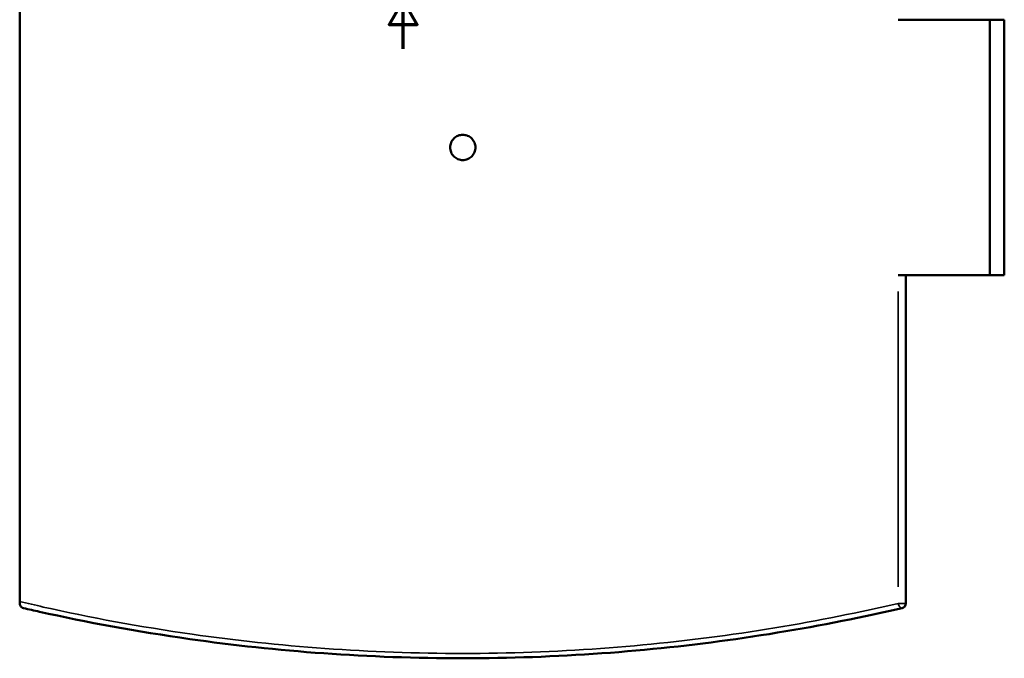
# Model space of a CAD drawing. Header units: millimetres. Extents: x -579 to 1117, y -250 to 903.
# Tile 4 of 10: x 263 to 668, y -250 to 12. Entities that reach past the tile are written whole.
import ezdxf

# ---------------------------------------------------------------- set-up
doc = ezdxf.new("R2010")
doc.units = ezdxf.units.MM
for name, color, linetype, lineweight in [('Border (ANSI)', 7, 'Continuous', 70), ('Visible (ANSI)', 7, 'Continuous', 50), ('Visible Narrow (ANSI)', 7, 'Continuous', 35)]:
    doc.layers.add(name, color=color, linetype=linetype, lineweight=lineweight)

# ---------------------------------------------------------------- blocks, each defined once
blk = doc.blocks.new('Borders Default Border')
at = {"layer": 'Border (ANSI)', "flags": 128}
blk.add_lwpolyline([(420.5, 0), (420.5, 20), (414.73, 10), (426.27, 10), (420.5, 20)], dxfattribs=at)

msp = doc.modelspace()

# ---------------------------------------------------------------- linework, layer by layer
at = {"layer": 'Visible (ANSI)'}
for p, q in [((262.8, -227.15), (262.8, 146.19)), ((624.16, 12.02), (661.89, 12.02)), ((661.89, -92.98), (661.89, 12.02)), ((661.89, 12.02), (667.8, 12.02)), ((667.8, -92.98), (667.8, 12.02)), ((661.89, -92.98), (624.16, -92.98)), ((627.3, -227.89), (627.3, -92.98)), ((667.8, -92.98), (661.89, -92.98)), ((262.8, -227.15), (262.8, -227.89))]:
    msp.add_line(p, q, dxfattribs=at)
msp.add_arc((625.3, -227.89), 2, 283.0323, 0, dxfattribs=at)
for points, knots in [([(450.25, -40.48), (450.25, -41.13), (450.12, -41.83), (449.58, -43.11), (449.18, -43.7), (448.26, -44.62), (447.68, -45.02), (446.4, -45.55), (445.7, -45.68), (444.39, -45.68), (443.7, -45.55), (442.42, -45.02), (441.83, -44.62), (440.91, -43.7), (440.51, -43.11), (439.98, -41.83), (439.85, -41.13), (439.85, -39.83), (439.98, -39.13), (440.51, -37.85), (440.91, -37.27), (441.83, -36.34), (442.42, -35.94), (443.7, -35.41), (444.39, -35.28), (445.7, -35.28), (446.4, -35.41), (447.68, -35.94), (448.26, -36.34), (449.18, -37.27), (449.58, -37.85), (450.12, -39.13), (450.25, -39.83), (450.25, -40.48)], [0, 0, 0, 0, 0.195881, 0.195881, 0.391762, 0.391762, 0.587643, 0.587643, 0.783524, 0.783524, 0.979404, 0.979404, 1.175285, 1.175285, 1.371166, 1.371166, 1.567047, 1.567047, 1.762928, 1.762928, 1.958809, 1.958809, 2.15469, 2.15469, 2.350571, 2.350571, 2.546452, 2.546452, 2.742333, 2.742333, 2.938213, 2.938213, 3.134094, 3.134094, 3.134094, 3.134094]), ([(264.34, -229.84), (264.34, -229.84), (264.34, -229.84), (264.08, -229.78), (263.83, -229.66), (263.38, -229.33), (263.2, -229.12), (262.96, -228.71), (262.88, -228.52), (262.81, -228.19), (262.8, -228.05), (262.8, -227.89)], [-0.3430552, -0.3430552, -0.3430552, -0.3430552, -0.3421983, -0.3421983, -0.2340489, -0.2340489, -0.1288654, -0.1288654, -0.0508465, -0.0508465, 0, 0, 0, 0]), ([(264.34, -229.84), (266.54, -230.35), (268.75, -230.85), (290.27, -235.64), (311.02, -239.5), (350.57, -245.09), (369.03, -247.09), (406.68, -249.78), (425.86, -250.48), (445.05, -250.48), (464.23, -250.48), (483.41, -249.78), (521.06, -247.09), (539.52, -245.09), (575.92, -239.94), (593.79, -236.74), (615.78, -232.1), (620.81, -230.98), (625.75, -229.84)], [2.523848, 2.523848, 2.523848, 2.523848, 3.335518, 3.335518, 10.355456, 10.355456, 16.09568, 16.09568, 21.835908, 21.835908, 21.835908, 27.576137, 27.576137, 33.31636, 33.31636, 39.320028, 39.320028, 41.147658, 41.147658, 41.147658, 41.147658])]:
    msp.add_open_spline(points, degree=3, knots=knots, dxfattribs=at)
at = {"layer": 'Visible Narrow (ANSI)'}
for p, q in [((624.16, -99.73), (624.16, -221.15)), ((624.34, -227.89), (627.28, -227.89))]:
    msp.add_line(p, q, dxfattribs=at)
msp.add_ellipse((625.3, -227.89), major_axis=(0.45, -1.95), ratio=0.558577, start_param=4.668782, end_param=6.198217, dxfattribs=at)
msp.add_open_spline([(624.16, -227.89), (619.27, -229.03), (614.27, -230.15), (592.48, -234.78), (574.77, -237.97), (538.69, -243.11), (520.39, -245.1), (483.07, -247.79), (464.06, -248.48), (445.05, -248.48), (426.03, -248.48), (407.02, -247.79), (369.7, -245.1), (351.4, -243.11), (312.2, -237.53), (291.63, -233.68), (269.23, -228.66), (265.99, -227.91), (262.8, -227.15)], degree=3, knots=[-41.147658, -41.147658, -41.147658, -41.147658, -39.320028, -39.320028, -33.31636, -33.31636, -27.576137, -27.576137, -21.835908, -21.835908, -21.835908, -16.09568, -16.09568, -10.355456, -10.355456, -3.335518, -3.335518, -2.131406, -2.131406, -2.131406, -2.131406], dxfattribs=at)

# ---------------------------------------------------------------- block references
msp.add_blockref('Borders Default Border', (0, 0))

doc.saveas('drawing.dxf')
